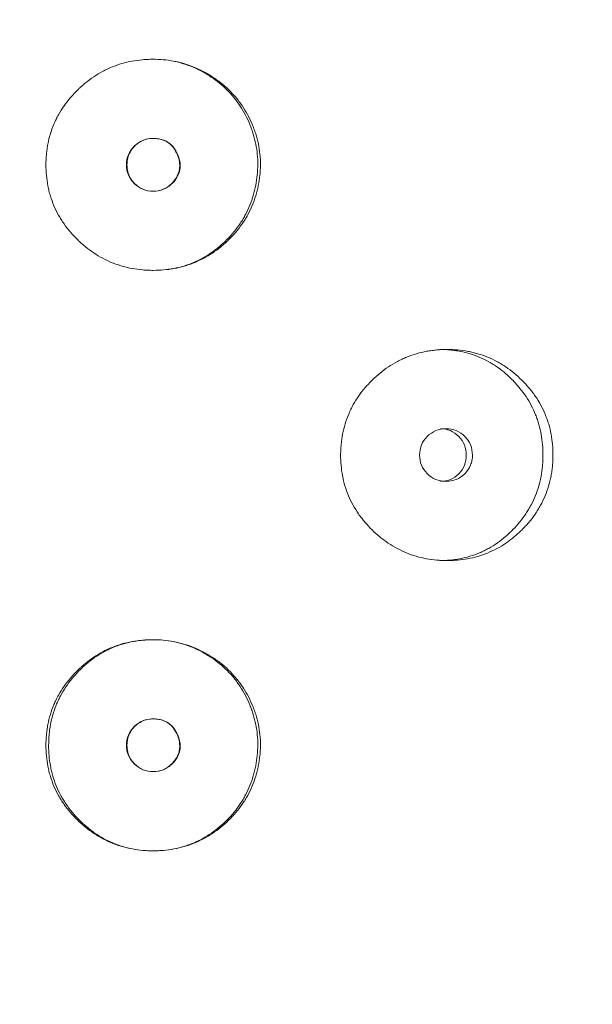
# Model space of a CAD drawing. Header units: millimetres. Extents: x 4 to 1188, y 1 to 840.
# Tile 52 of 203: x 413.54 to 416.64, y 392.1 to 397.43. Entities that reach past the tile are written whole.
import ezdxf

# ---------------------------------------------------------------- set-up
doc = ezdxf.new("R2010")
doc.units = ezdxf.units.MM
doc.layers.add('1', color=7, linetype='Continuous')
doc.styles.add('Arial Unicode MS', font='Arial Unicode MS')
doc.dimstyles.get("Standard").update_dxf_attribs({"dimtxt": 0.18, "dimasz": 0.18, "dimexe": 0.18, "dimexo": 0.0625, "dimgap": 0.09, "dimtad": 0, "dimtih": 1, "dimtoh": 1, "dimdec": 4, "dimzin": 0, "dimdsep": 46, "dimtxsty": 'Standard', "dimcen": 0.09, "dimadec": 0, "dimazin": 0, "dimtfac": 1, "dimtdec": 4, "dimtofl": 0, "dimtmove": 0, "dimatfit": 3, "dimfxl": 0, "dimtolj": 1, "dimtzin": 0, "dimarcsym": 0})

# ---------------------------------------------------------------- blocks, each defined once
blk = doc.blocks.new('_U16')
at = {"layer": '1', "color": 18, "lineweight": 35}
for p, q in [((404.5731, 539.1234), (458.3352, 539.1234)), ((456.3352, 539.1234), (456.3352, 282.0239)), ((425.9743, 282.0239), (458.3352, 282.0239))]:
    blk.add_line(p, q, dxfattribs=at)
at = {"layer": '1', "color": 18, "lineweight": 70}
for points in [[(456.3352, 539.1234), (457.1112, 535.6234), (455.5593, 535.6234)], [(456.3352, 282.0239), (455.5593, 285.5239), (457.1112, 285.5239)]]:
    blk.add_solid(points, dxfattribs=at)
at = {"layer": '1', "color": 18, "linetype": 'Continuous', "lineweight": 13, "insert": (454.2653, 400.0162), "char_height": 5, "attachment_point": 7, "rotation": 90, "line_spacing_factor": 1.047437, "style": 'Arial Unicode MS'}
blk.add_mtext('\\fArial Unicode MS|b0|i0;\\W1.0000;{\\H1.21x;(}1800{\\H1.21x;)}', dxfattribs=at)

msp = doc.modelspace()

# ---------------------------------------------------------------- linework, layer by layer
at = {"layer": '1', "color": 154, "linetype": 'Continuous', "lineweight": 13}
for points, knots in [([(414.8413, 396.6462), (414.8413, 396.6367), (414.841, 396.6272), (414.8399, 396.6082), (414.8392, 396.5987), (414.8362, 396.5704), (414.8333, 396.5517), (414.8286, 396.5283), (414.8276, 396.5237), (414.8255, 396.5144), (414.8221, 396.5006), (414.8133, 396.4687), (414.7973, 396.4246), (414.777, 396.3822), (414.7627, 396.3577), (414.7552, 396.3455), (414.7526, 396.3415), (414.7474, 396.3335), (414.7447, 396.3296), (414.7204, 396.2944), (414.6959, 396.2658), (414.6554, 396.2263), (414.6413, 396.2136), (414.6118, 396.1895), (414.5966, 396.1783), (414.5497, 396.147), (414.5166, 396.1293), (414.4728, 396.1116), (414.4639, 396.1083), (414.4504, 396.1037), (414.4458, 396.1022), (414.4368, 396.0993), (414.4322, 396.0979), (414.4094, 396.0914), (414.3911, 396.0871), (414.3356, 396.0771), (414.298, 396.0739), (414.2552, 396.0739), (414.2505, 396.074), (414.241, 396.0742), (414.2268, 396.0746), (414.2126, 396.0755), (414.1844, 396.078), (414.1471, 396.0829), (414.1104, 396.0915), (414.0831, 396.0993), (414.074, 396.1022), (414.056, 396.1084), (414.0471, 396.1117), (414.0033, 396.1295), (413.9702, 396.1471), (413.9234, 396.1784), (413.9082, 396.1896), (413.8898, 396.2046), (413.8861, 396.2077), (413.8789, 396.2139), (413.8682, 396.2232), (413.8578, 396.2329), (413.8375, 396.2527), (413.8246, 396.2664), (413.8, 396.295), (413.7883, 396.3099), (413.7747, 396.3293), (413.772, 396.3332), (413.7667, 396.3411), (413.7641, 396.3451), (413.7565, 396.3572), (413.742, 396.3816), (413.7296, 396.4068), (413.715, 396.4413), (413.7054, 396.4677), (413.6966, 396.4995), (413.6934, 396.5133), (413.6914, 396.5226), (413.6904, 396.5273), (413.6824, 396.5694), (413.6792, 396.607), (413.6792, 396.6636), (413.68, 396.6825), (413.6822, 396.7062), (413.6826, 396.7109), (413.6837, 396.7203), (413.6855, 396.7345), (413.6878, 396.7484), (413.6967, 396.7947), (413.7074, 396.8306), (413.7257, 396.8741), (413.7297, 396.8827), (413.7359, 396.8955), (413.738, 396.8998), (413.7424, 396.9082), (413.7447, 396.9124), (413.7562, 396.9331), (413.7662, 396.9491), (413.7878, 396.9799), (413.7993, 396.9947), (413.8238, 397.0233), (413.8367, 397.0371), (413.8536, 397.0537), (413.8571, 397.057), (413.864, 397.0635), (413.8745, 397.0731), (413.8852, 397.0824), (413.9071, 397.1003), (413.9372, 397.1228), (413.9775, 397.147), (414.003, 397.1598), (414.0159, 397.1658), (414.0203, 397.1678), (414.029, 397.1716), (414.0333, 397.1734), (414.0728, 397.1894), (414.1088, 397.1998), (414.1642, 397.21), (414.1829, 397.2125), (414.2066, 397.2146), (414.2113, 397.215), (414.2208, 397.2156), (414.2255, 397.2159), (414.2397, 397.2165), (414.2492, 397.2168), (414.2964, 397.2169), (414.3338, 397.2137), (414.3802, 397.205), (414.3895, 397.203), (414.4034, 397.1997), (414.408, 397.1985), (414.4172, 397.1961), (414.4218, 397.1948), (414.4445, 397.1881), (414.4623, 397.1819), (414.4972, 397.1677), (414.5313, 397.1519), (414.5639, 397.1328), (414.5839, 397.1198), (414.5878, 397.1172), (414.5957, 397.1118), (414.6073, 397.1037), (414.6337, 397.0839), (414.655, 397.0654), (414.682, 397.0393), (414.7013, 397.0187), (414.7191, 396.9965), (414.7306, 396.9813), (414.7362, 396.9736), (414.7628, 396.9345), (414.7807, 396.9014), (414.7993, 396.858), (414.8028, 396.8492), (414.8094, 396.8314), (414.8125, 396.8224), (414.8212, 396.7953), (414.826, 396.777), (414.8375, 396.7218), (414.8414, 396.6843), (414.8413, 396.6462)], [0, 0, 0, 0, 0.007812, 0.007812, 0.015625, 0.015625, 0.03125, 0.03125, 0.035156, 0.035156, 0.039062, 0.046875, 0.0625, 0.078125, 0.085937, 0.085937, 0.089844, 0.089844, 0.09375, 0.09375, 0.125, 0.125, 0.140625, 0.140625, 0.15625, 0.15625, 0.1875, 0.1875, 0.195312, 0.195312, 0.199219, 0.199219, 0.203125, 0.203125, 0.21875, 0.21875, 0.25, 0.25, 0.253906, 0.253906, 0.257812, 0.265625, 0.265625, 0.28125, 0.296875, 0.296875, 0.304687, 0.304687, 0.3125, 0.3125, 0.34375, 0.34375, 0.359375, 0.359375, 0.363281, 0.363281, 0.367187, 0.375, 0.375, 0.390625, 0.390625, 0.40625, 0.40625, 0.410156, 0.410156, 0.414062, 0.414062, 0.421875, 0.4375, 0.4375, 0.453125, 0.460937, 0.464844, 0.464844, 0.46875, 0.46875, 0.5, 0.5, 0.515625, 0.515625, 0.519531, 0.519531, 0.523437, 0.53125, 0.53125, 0.5625, 0.5625, 0.570312, 0.570312, 0.574219, 0.574219, 0.578125, 0.578125, 0.59375, 0.59375, 0.609375, 0.609375, 0.625, 0.625, 0.628906, 0.628906, 0.632812, 0.640625, 0.640625, 0.65625, 0.671875, 0.679687, 0.679687, 0.683594, 0.683594, 0.6875, 0.6875, 0.71875, 0.71875, 0.734375, 0.734375, 0.738281, 0.738281, 0.742187, 0.742187, 0.75, 0.75, 0.78125, 0.78125, 0.789062, 0.789062, 0.792969, 0.792969, 0.796875, 0.796875, 0.8125, 0.8125, 0.828125, 0.84375, 0.84375, 0.847656, 0.847656, 0.851562, 0.859375, 0.875, 0.875, 0.890625, 0.898437, 0.898437, 0.90625, 0.90625, 0.9375, 0.9375, 0.945313, 0.945313, 0.953125, 0.953125, 0.96875, 0.96875, 1, 1, 1, 1]), ([(414.3944, 397.201), (414.3953, 397.2008), (414.3963, 397.2005), (414.4063, 397.198), (414.4153, 397.1955), (414.4421, 397.1874), (414.4595, 397.181), (414.4937, 397.1666), (414.5104, 397.1585), (414.5349, 397.1452), (414.543, 397.1405), (414.559, 397.1308), (414.567, 397.1257), (414.6058, 397.0996), (414.6346, 397.0761), (414.6739, 397.0367), (414.6864, 397.0229), (414.7041, 397.0011), (414.7099, 396.9936), (414.7209, 396.9784), (414.7262, 396.9708), (414.7518, 396.9318), (414.7689, 396.8988), (414.7867, 396.8557), (414.7901, 396.8469), (414.7948, 396.8337), (414.7964, 396.8292), (414.7993, 396.8203), (414.8065, 396.798), (414.8122, 396.7755), (414.8232, 396.7209), (414.8269, 396.6839), (414.8268, 396.6462)], [0, 0, 0, 0, 0.003837, 0.003837, 0.040732, 0.040732, 0.114522, 0.114522, 0.188312, 0.188312, 0.225207, 0.225207, 0.262102, 0.262102, 0.409681, 0.409681, 0.483471, 0.483471, 0.520366, 0.520366, 0.557261, 0.557261, 0.704841, 0.704841, 0.741736, 0.741736, 0.760183, 0.760183, 0.77863, 0.85242, 0.85242, 1, 1, 1, 1]), ([(414.1153, 396.6454), (414.1152, 396.6257), (414.1187, 396.6075), (414.1327, 396.574), (414.1431, 396.5588), (414.1859, 396.5166), (414.2204, 396.5026), (414.2802, 396.5026), (414.2987, 396.5061), (414.3242, 396.5165), (414.3323, 396.5209), (414.344, 396.5287), (414.3478, 396.5316), (414.3534, 396.5361), (414.3552, 396.5377), (414.3588, 396.541), (414.3605, 396.5426), (414.3927, 396.5744), (414.4074, 396.6074), (414.4062, 396.6614), (414.402, 396.6801), (414.3856, 396.7194), (414.3751, 396.7358), (414.3498, 396.762), (414.335, 396.7719), (414.3093, 396.7817), (414.3003, 396.7841), (414.2858, 396.7865), (414.2808, 396.7871), (414.2732, 396.7878), (414.2706, 396.7879), (414.2654, 396.7881), (414.2625, 396.7881), (414.2199, 396.7881), (414.1856, 396.7739), (414.1436, 396.7323), (414.133, 396.717), (414.1189, 396.6834), (414.1154, 396.665), (414.1153, 396.6454)], [0, 0, 0, 0, 0.0625, 0.0625, 0.125, 0.125, 0.25, 0.25, 0.3125, 0.3125, 0.34375, 0.34375, 0.359375, 0.359375, 0.367188, 0.367188, 0.375, 0.375, 0.5, 0.5, 0.5625, 0.5625, 0.625, 0.625, 0.6875, 0.6875, 0.71875, 0.71875, 0.734375, 0.734375, 0.742188, 0.742188, 0.75, 0.75, 0.875, 0.875, 0.9375, 0.9375, 1, 1, 1, 1]), ([(414.1181, 396.6454), (414.118, 396.6328), (414.1208, 396.6081), (414.135, 396.5733), (414.162, 396.539), (414.2037, 396.5094), (414.26, 396.4992), (414.3162, 396.5091), (414.3556, 396.5373), (414.3801, 396.5663), (414.3943, 396.5908), (414.4025, 396.6168), (414.4048, 396.6439), (414.4011, 396.672), (414.3904, 396.7045), (414.3721, 396.7386), (414.3416, 396.7681), (414.303, 396.7851), (414.2622, 396.7897), (414.2226, 396.7853), (414.1878, 396.7707), (414.1585, 396.7473), (414.1353, 396.7177), (414.121, 396.6828), (414.1181, 396.658), (414.1181, 396.6454)], [0, 0, 0, 0, 0.04197, 0.082421, 0.124387, 0.186909, 0.249038, 0.311017, 0.373176, 0.406834, 0.437878, 0.467535, 0.497202, 0.528278, 0.561984, 0.611636, 0.656502, 0.701235, 0.750529, 0.79266, 0.833212, 0.875248, 0.917152, 0.957748, 1, 1, 1, 1]), ([(414.8268, 396.6462), (414.8267, 396.6274), (414.8257, 396.6087), (414.8219, 396.5714), (414.8192, 396.5529), (414.8147, 396.5298), (414.8137, 396.5252), (414.8117, 396.516), (414.8085, 396.5023), (414.8001, 396.4708), (414.7849, 396.427), (414.7654, 396.3849), (414.7517, 396.3604), (414.7445, 396.3483), (414.742, 396.3443), (414.737, 396.3363), (414.7345, 396.3324), (414.7111, 396.2973), (414.6874, 396.2685), (414.6547, 396.2354), (414.648, 396.2289), (414.6343, 396.2162), (414.6273, 396.2099), (414.6057, 396.1917), (414.5909, 396.1803), (414.5451, 396.1486), (414.5086, 396.1283), (414.4695, 396.1125), (414.4608, 396.1091), (414.4563, 396.1075), (414.4431, 396.1027), (414.4342, 396.0998), (414.4073, 396.0918), (414.38, 396.0852), (414.3523, 396.0807), (414.3429, 396.0795)], [0, 0, 0, 0, 0.068908, 0.068908, 0.137817, 0.137817, 0.155044, 0.155044, 0.172271, 0.206725, 0.275634, 0.344542, 0.378997, 0.378997, 0.396224, 0.396224, 0.413451, 0.413451, 0.551268, 0.551268, 0.585722, 0.585722, 0.620176, 0.620176, 0.689085, 0.689085, 0.826902, 0.844129, 0.844129, 0.861356, 0.861356, 0.89581, 0.89581, 0.964719, 1, 1, 1, 1]), ([(416.4259, 395.0738), (416.4259, 395.0715), (416.4259, 395.0691), (416.4259, 395.0643), (416.4258, 395.0572), (416.4252, 395.0405), (416.4237, 395.0167), (416.4215, 394.9978), (416.4196, 394.9836), (416.4188, 394.9789), (416.4173, 394.9695), (416.4165, 394.9649), (416.4085, 394.923), (416.3978, 394.8871), (416.3761, 394.8353), (416.3679, 394.8183), (416.3565, 394.7976), (416.3541, 394.7934), (416.3493, 394.7852), (416.342, 394.7731), (416.3342, 394.7612), (416.3182, 394.7381), (416.3067, 394.7232), (416.2886, 394.7018), (416.2823, 394.6948), (416.2696, 394.6811), (416.2631, 394.6743), (416.2497, 394.6611), (416.2429, 394.6546), (416.2324, 394.6451), (416.2288, 394.642), (416.2217, 394.6358), (416.2181, 394.6328), (416.2, 394.6178), (416.1851, 394.6066), (416.1388, 394.5754), (416.106, 394.5577), (416.0667, 394.5417), (416.0623, 394.5399), (416.0534, 394.5366), (416.0402, 394.5319), (416.0268, 394.5276), (416, 394.5199), (415.9819, 394.5156), (415.9453, 394.509), (415.9269, 394.5065), (415.8989, 394.5041), (415.8896, 394.5035), (415.8755, 394.5029), (415.8707, 394.5027), (415.8613, 394.5026), (415.8566, 394.5025), (415.8143, 394.5025), (415.7771, 394.5057), (415.7218, 394.5159), (415.7035, 394.5202), (415.6671, 394.5309), (415.6494, 394.5371), (415.5975, 394.5584), (415.5565, 394.5804), (415.5181, 394.6077), (415.5029, 394.6191), (415.4954, 394.6249), (415.4735, 394.643), (415.4595, 394.6556), (415.4326, 394.682), (415.4197, 394.6958), (415.4014, 394.7173), (415.3924, 394.7283), (415.3838, 394.7397), (415.3782, 394.7473), (415.3754, 394.7512), (415.3509, 394.7863), (415.3327, 394.8191), (415.3109, 394.8709), (415.3029, 394.8931), (415.2964, 394.9159), (415.2939, 394.925), (415.2927, 394.9297), (415.2894, 394.9436), (415.2874, 394.9528), (415.2786, 394.9994), (415.2747, 395.0464), (415.2758, 395.0937), (415.2767, 395.1127), (415.2774, 395.1222), (415.28, 395.1506), (415.2827, 395.1693), (415.2934, 395.2247), (415.3042, 395.2607), (415.321, 395.3001), (415.3229, 395.3045), (415.3269, 395.3131), (415.333, 395.326), (415.3395, 395.3386), (415.3533, 395.3632), (415.3633, 395.3791), (415.3848, 395.4098), (415.3963, 395.4246), (415.4147, 395.4461), (415.421, 395.4531), (415.4307, 395.4635), (415.434, 395.4669), (415.4407, 395.4737), (415.444, 395.477), (415.4744, 395.5068), (415.5034, 395.5307), (415.5502, 395.5621), (415.5664, 395.5718), (415.5873, 395.5829), (415.5915, 395.5851), (415.6, 395.5893), (415.6042, 395.5913), (415.617, 395.5973), (415.6256, 395.601), (415.6689, 395.6185), (415.7046, 395.6288), (415.7506, 395.6372), (415.7645, 395.6394), (415.7785, 395.6411), (415.7878, 395.6421), (415.7925, 395.6426), (415.816, 395.6446), (415.8347, 395.6454), (415.8908, 395.6454), (415.928, 395.6423), (415.9697, 395.6345), (415.9743, 395.6336), (415.9835, 395.6317), (415.9972, 395.6286), (416.0288, 395.6202), (416.0726, 395.6049), (416.1145, 395.585), (416.1429, 395.5688), (416.1548, 395.5613), (416.1628, 395.5562), (416.1667, 395.5536), (416.2018, 395.5298), (416.2305, 395.5058), (416.2704, 395.4663), (416.2832, 395.4525), (416.2984, 395.4344), (416.3015, 395.4308), (416.3074, 395.4234), (416.3161, 395.4123), (416.3244, 395.4009), (416.351, 395.3624), (416.369, 395.3296), (416.3872, 395.2861), (416.3906, 395.2772), (416.3969, 395.2593), (416.3999, 395.2502), (416.4079, 395.2231), (416.4123, 395.2048), (416.4226, 395.1494), (416.4259, 395.1119), (416.4259, 395.0738)], [0, 0, 0, 0, 0.001953, 0.001953, 0.003906, 0.007813, 0.015625, 0.023438, 0.023438, 0.027344, 0.027344, 0.03125, 0.03125, 0.0625, 0.0625, 0.078125, 0.078125, 0.082031, 0.082031, 0.085938, 0.09375, 0.09375, 0.109375, 0.109375, 0.117188, 0.117188, 0.125, 0.125, 0.132813, 0.132813, 0.136719, 0.136719, 0.140625, 0.140625, 0.15625, 0.15625, 0.1875, 0.1875, 0.191406, 0.191406, 0.195313, 0.203125, 0.203125, 0.21875, 0.21875, 0.234375, 0.234375, 0.242188, 0.242188, 0.246094, 0.246094, 0.25, 0.25, 0.28125, 0.28125, 0.296875, 0.296875, 0.3125, 0.3125, 0.34375, 0.351563, 0.351563, 0.359375, 0.359375, 0.375, 0.375, 0.390625, 0.390625, 0.398438, 0.402344, 0.402344, 0.40625, 0.40625, 0.4375, 0.4375, 0.453125, 0.457031, 0.457031, 0.460938, 0.460938, 0.46875, 0.46875, 0.5, 0.507813, 0.507813, 0.515625, 0.515625, 0.53125, 0.53125, 0.5625, 0.5625, 0.566406, 0.566406, 0.570313, 0.578125, 0.578125, 0.59375, 0.59375, 0.609375, 0.609375, 0.617188, 0.617188, 0.621094, 0.621094, 0.625, 0.625, 0.65625, 0.65625, 0.671875, 0.671875, 0.675781, 0.675781, 0.679688, 0.679688, 0.6875, 0.6875, 0.71875, 0.71875, 0.726563, 0.730469, 0.730469, 0.734375, 0.734375, 0.75, 0.75, 0.78125, 0.78125, 0.785156, 0.785156, 0.789063, 0.796875, 0.8125, 0.828125, 0.835938, 0.839844, 0.839844, 0.84375, 0.84375, 0.875, 0.875, 0.890625, 0.890625, 0.894531, 0.894531, 0.898438, 0.90625, 0.90625, 0.9375, 0.9375, 0.945313, 0.945313, 0.953125, 0.953125, 0.96875, 0.96875, 1, 1, 1, 1]), ([(415.8132, 395.6454), (415.8134, 395.6454), (415.8137, 395.6454), (415.8323, 395.6453), (415.8507, 395.6445), (415.8783, 395.642), (415.8921, 395.6404), (415.9059, 395.6383), (415.9151, 395.6368), (415.9196, 395.6359), (415.9606, 395.628), (416.0132, 395.612), (416.0709, 395.5836), (416.0948, 395.5693), (416.1106, 395.5594), (416.1183, 395.5542), (416.141, 395.5382), (416.1555, 395.5268), (416.1835, 395.5027), (416.1969, 395.49), (416.2163, 395.4701), (416.2258, 395.4599), (416.2349, 395.4494), (416.241, 395.4423), (416.244, 395.4387), (416.2587, 395.4206), (416.2697, 395.4057), (416.3003, 395.3596), (416.3176, 395.3269), (416.3332, 395.2879), (416.3349, 395.2836), (416.3381, 395.2748), (416.3397, 395.2703), (416.3442, 395.257), (416.347, 395.2481), (416.3547, 395.2212), (416.3588, 395.2032), (416.3687, 395.1485), (416.3718, 395.1114), (416.3718, 395.0738)], [0, 0, 0, 0, 0.000687, 0.000687, 0.063144, 0.063144, 0.094373, 0.109987, 0.109987, 0.125601, 0.125601, 0.250515, 0.312972, 0.344201, 0.344201, 0.375429, 0.375429, 0.437886, 0.437886, 0.500344, 0.500344, 0.531572, 0.547186, 0.547186, 0.562801, 0.562801, 0.625258, 0.625258, 0.750172, 0.750172, 0.765786, 0.765786, 0.7814, 0.7814, 0.812629, 0.812629, 0.875086, 0.875086, 1, 1, 1, 1]), ([(415.7032, 395.0739), (415.7031, 395.0543), (415.7065, 395.0361), (415.7204, 395.0026), (415.7307, 394.9874), (415.759, 394.9593), (415.7746, 394.9487), (415.8084, 394.9347), (415.8265, 394.9311), (415.8861, 394.9311), (415.9198, 394.945), (415.9618, 394.987), (415.9723, 395.0024), (415.9828, 395.0276), (415.9854, 395.0363), (415.9888, 395.0545), (415.9897, 395.0639), (415.9896, 395.0936), (415.9861, 395.112), (415.9757, 395.1372), (415.9714, 395.1452), (415.961, 395.1605), (415.9551, 395.1676), (415.9339, 395.1887), (415.9184, 395.1992), (415.8846, 395.2133), (415.8665, 395.2167), (415.8068, 395.2167), (415.7728, 395.2025), (415.7173, 395.147), (415.7033, 395.1132), (415.7032, 395.0739)], [0, 0, 0, 0, 0.0625, 0.0625, 0.125, 0.125, 0.1875, 0.1875, 0.25, 0.25, 0.375, 0.375, 0.4375, 0.4375, 0.46875, 0.46875, 0.5, 0.5, 0.5625, 0.5625, 0.59375, 0.59375, 0.625, 0.625, 0.6875, 0.6875, 0.75, 0.75, 0.875, 0.875, 1, 1, 1, 1]), ([(415.8158, 394.9311), (415.8158, 394.9311), (415.8344, 394.9311), (415.8715, 394.9378), (415.9177, 394.9707), (415.9499, 395.0176), (415.9596, 395.0739), (415.9499, 395.1301), (415.9177, 395.1771), (415.8717, 395.21), (415.8347, 395.2167), (415.8162, 395.2167)], [0, 0, 0, 0, 0.000012, 0.12511, 0.250076, 0.375335, 0.500181, 0.625927, 0.750257, 0.875891, 1, 1, 1, 1]), ([(416.3718, 395.0738), (416.3718, 395.0715), (416.3718, 395.0691), (416.3717, 395.0644), (416.3716, 395.0574), (416.3711, 395.0409), (416.3696, 395.0175), (416.3676, 394.9988), (416.3657, 394.9848), (416.365, 394.9801), (416.3636, 394.9708), (416.3628, 394.9662), (416.3553, 394.9248), (416.3451, 394.8892), (416.3243, 394.8377), (416.3165, 394.8209), (416.3055, 394.8002), (416.3033, 394.7961), (416.2987, 394.7879), (416.2916, 394.7758), (416.2841, 394.764), (416.2583, 394.7253), (416.2348, 394.6968), (416.2024, 394.6635), (416.1958, 394.657), (416.1856, 394.6474), (416.1821, 394.6443), (416.1752, 394.6381), (416.1717, 394.635), (416.1541, 394.6199), (416.125, 394.5972), (416.086, 394.5727), (416.0574, 394.5578), (416.0448, 394.5518), (416.0363, 394.548), (416.032, 394.5461), (415.9934, 394.5298), (415.9582, 394.5194), (415.9041, 394.5091), (415.8813, 394.506), (415.8582, 394.5042), (415.849, 394.5035), (415.8443, 394.5033), (415.8307, 394.5027), (415.8218, 394.5025), (415.8129, 394.5025)], [0, 0, 0, 0, 0.007822, 0.007822, 0.015644, 0.031287, 0.062574, 0.093861, 0.093861, 0.109505, 0.109505, 0.125149, 0.125149, 0.250297, 0.250297, 0.312872, 0.312872, 0.328515, 0.328515, 0.344159, 0.375446, 0.375446, 0.500594, 0.500594, 0.531882, 0.531882, 0.547525, 0.547525, 0.563169, 0.563169, 0.625743, 0.688317, 0.719605, 0.735248, 0.735248, 0.750892, 0.750892, 0.87604, 0.87604, 0.938615, 0.954258, 0.954258, 0.969902, 0.969902, 1, 1, 1, 1]), ([(414.8413, 393.5034), (414.8413, 393.4938), (414.841, 393.4843), (414.8399, 393.4653), (414.8392, 393.4559), (414.8362, 393.4276), (414.8333, 393.4088), (414.8286, 393.3855), (414.8276, 393.3808), (414.8255, 393.3716), (414.8221, 393.3577), (414.8133, 393.3259), (414.7973, 393.2817), (414.777, 393.2394), (414.7627, 393.2148), (414.7552, 393.2027), (414.7526, 393.1987), (414.7474, 393.1907), (414.7447, 393.1867), (414.7204, 393.1516), (414.6959, 393.123), (414.6554, 393.0834), (414.6413, 393.0708), (414.6118, 393.0467), (414.5966, 393.0354), (414.5497, 393.0041), (414.5166, 392.9865), (414.4728, 392.9688), (414.4639, 392.9655), (414.4504, 392.9608), (414.4458, 392.9593), (414.4368, 392.9565), (414.4322, 392.9551), (414.4094, 392.9486), (414.3911, 392.9443), (414.3356, 392.9342), (414.298, 392.9311), (414.2552, 392.9311), (414.2505, 392.9311), (414.241, 392.9313), (414.2268, 392.9318), (414.2126, 392.9327), (414.1844, 392.9351), (414.1471, 392.9401), (414.1104, 392.9486), (414.0831, 392.9565), (414.074, 392.9593), (414.056, 392.9656), (414.0471, 392.9689), (414.0033, 392.9866), (413.9702, 393.0043), (413.9234, 393.0355), (413.9082, 393.0468), (413.8898, 393.0618), (413.8861, 393.0648), (413.8789, 393.071), (413.8682, 393.0804), (413.8578, 393.0901), (413.8375, 393.1098), (413.8246, 393.1236), (413.8, 393.1522), (413.7883, 393.167), (413.7747, 393.1864), (413.772, 393.1904), (413.7667, 393.1983), (413.7641, 393.2023), (413.7565, 393.2143), (413.742, 393.2387), (413.7296, 393.264), (413.715, 393.2984), (413.7054, 393.3248), (413.6966, 393.3566), (413.6934, 393.3705), (413.6914, 393.3798), (413.6904, 393.3844), (413.6824, 393.4265), (413.6792, 393.4641), (413.6792, 393.5207), (413.68, 393.5396), (413.6822, 393.5633), (413.6826, 393.568), (413.6837, 393.5775), (413.6855, 393.5916), (413.6878, 393.6056), (413.6967, 393.6518), (413.7074, 393.6878), (413.7257, 393.7312), (413.7297, 393.7398), (413.7359, 393.7527), (413.738, 393.7569), (413.7424, 393.7654), (413.7447, 393.7695), (413.7562, 393.7903), (413.7662, 393.8062), (413.7878, 393.837), (413.7993, 393.8519), (413.8238, 393.8805), (413.8367, 393.8942), (413.8536, 393.9109), (413.8571, 393.9142), (413.864, 393.9207), (413.8745, 393.9303), (413.8852, 393.9395), (413.9071, 393.9574), (413.9372, 393.9799), (413.9775, 394.0042), (414.003, 394.0169), (414.0159, 394.023), (414.0203, 394.0249), (414.029, 394.0287), (414.0333, 394.0306), (414.0728, 394.0466), (414.1088, 394.0569), (414.1642, 394.0672), (414.1829, 394.0697), (414.2066, 394.0718), (414.2113, 394.0722), (414.2208, 394.0728), (414.2255, 394.0731), (414.2397, 394.0737), (414.2492, 394.0739), (414.2964, 394.074), (414.3338, 394.0708), (414.3802, 394.0621), (414.3895, 394.0601), (414.4034, 394.0568), (414.408, 394.0556), (414.4172, 394.0532), (414.4218, 394.0519), (414.4445, 394.0452), (414.4623, 394.039), (414.4972, 394.0249), (414.5313, 394.009), (414.5639, 393.9899), (414.5839, 393.977), (414.5878, 393.9743), (414.5957, 393.969), (414.6073, 393.9609), (414.6337, 393.941), (414.655, 393.9225), (414.682, 393.8965), (414.7013, 393.8759), (414.7191, 393.8537), (414.7306, 393.8385), (414.7362, 393.8308), (414.7628, 393.7917), (414.7807, 393.7585), (414.7993, 393.7151), (414.8028, 393.7063), (414.8094, 393.6886), (414.8125, 393.6795), (414.8212, 393.6524), (414.826, 393.6342), (414.8375, 393.5789), (414.8414, 393.5415), (414.8413, 393.5034)], [0, 0, 0, 0, 0.007812, 0.007812, 0.015625, 0.015625, 0.03125, 0.03125, 0.035156, 0.035156, 0.039062, 0.046875, 0.0625, 0.078125, 0.085937, 0.085937, 0.089844, 0.089844, 0.09375, 0.09375, 0.125, 0.125, 0.140625, 0.140625, 0.15625, 0.15625, 0.1875, 0.1875, 0.195312, 0.195312, 0.199219, 0.199219, 0.203125, 0.203125, 0.21875, 0.21875, 0.25, 0.25, 0.253906, 0.253906, 0.257812, 0.265625, 0.265625, 0.28125, 0.296875, 0.296875, 0.304687, 0.304687, 0.3125, 0.3125, 0.34375, 0.34375, 0.359375, 0.359375, 0.363281, 0.363281, 0.367187, 0.375, 0.375, 0.390625, 0.390625, 0.40625, 0.40625, 0.410156, 0.410156, 0.414062, 0.414062, 0.421875, 0.4375, 0.4375, 0.453125, 0.460937, 0.464844, 0.464844, 0.46875, 0.46875, 0.5, 0.5, 0.515625, 0.515625, 0.519531, 0.519531, 0.523437, 0.53125, 0.53125, 0.5625, 0.5625, 0.570312, 0.570312, 0.574219, 0.574219, 0.578125, 0.578125, 0.59375, 0.59375, 0.609375, 0.609375, 0.625, 0.625, 0.628906, 0.628906, 0.632812, 0.640625, 0.640625, 0.65625, 0.671875, 0.679687, 0.679687, 0.683594, 0.683594, 0.6875, 0.6875, 0.71875, 0.71875, 0.734375, 0.734375, 0.738281, 0.738281, 0.742187, 0.742187, 0.75, 0.75, 0.78125, 0.78125, 0.789062, 0.789062, 0.792969, 0.792969, 0.796875, 0.796875, 0.8125, 0.8125, 0.828125, 0.84375, 0.84375, 0.847656, 0.847656, 0.851562, 0.859375, 0.875, 0.875, 0.890625, 0.898437, 0.898437, 0.90625, 0.90625, 0.9375, 0.9375, 0.945312, 0.945312, 0.953125, 0.953125, 0.96875, 0.96875, 1, 1, 1, 1]), ([(414.8268, 393.5034), (414.8267, 393.4845), (414.8257, 393.4658), (414.8219, 393.4285), (414.8192, 393.41), (414.8147, 393.3869), (414.8137, 393.3823), (414.8117, 393.3732), (414.8085, 393.3595), (414.8001, 393.3279), (414.7849, 393.2841), (414.7654, 393.242), (414.7517, 393.2176), (414.7445, 393.2055), (414.742, 393.2014), (414.737, 393.1935), (414.7345, 393.1895), (414.7111, 393.1544), (414.6874, 393.1257), (414.6547, 393.0925), (414.648, 393.086), (414.6343, 393.0733), (414.6273, 393.0671), (414.6057, 393.0488), (414.5909, 393.0375), (414.5451, 393.0057), (414.5086, 392.9855), (414.4695, 392.9697), (414.4608, 392.9663), (414.4563, 392.9646), (414.4431, 392.9599), (414.4342, 392.957), (414.4073, 392.949), (414.3712, 392.9403), (414.3252, 392.9339), (414.2926, 392.9318), (414.2786, 392.9313), (414.2692, 392.9311), (414.2645, 392.9311), (414.2223, 392.9311), (414.1852, 392.9343), (414.1303, 392.9447), (414.1122, 392.9491), (414.0897, 392.9559), (414.0852, 392.9573), (414.0763, 392.9602), (414.063, 392.9648), (414.05, 392.9699), (414.0072, 392.9879), (413.9748, 393.0058), (413.9367, 393.0323), (413.9254, 393.0405), (413.9144, 393.0492), (413.9071, 393.0551), (413.9034, 393.0581), (413.8855, 393.0732), (413.8719, 393.086), (413.8456, 393.1124), (413.8331, 393.1262), (413.8094, 393.1549), (413.7981, 393.1698), (413.7849, 393.1892), (413.7823, 393.1932), (413.7773, 393.2011), (413.7698, 393.213), (413.7629, 393.2251), (413.7497, 393.2496), (413.7418, 393.2664), (413.7278, 393.3005), (413.7187, 393.3267), (413.7103, 393.3582), (413.7073, 393.3719), (413.7053, 393.3811), (413.7044, 393.3858), (413.6967, 393.4273), (413.6937, 393.4644), (413.6937, 393.5203), (413.6945, 393.539), (413.6965, 393.5623), (413.697, 393.567), (413.698, 393.5764), (413.6997, 393.5903), (413.7019, 393.6041), (413.7103, 393.6499), (413.7205, 393.6855), (413.738, 393.7286), (413.7417, 393.7372), (413.7477, 393.7499), (413.7497, 393.7542), (413.754, 393.7626), (413.7561, 393.7667), (413.7671, 393.7874), (413.7768, 393.8034), (413.8079, 393.8496), (413.8316, 393.8782), (413.8612, 393.9083), (413.8645, 393.9116), (413.8712, 393.9181), (413.8814, 393.9278), (413.8918, 393.9371), (413.9131, 393.9552), (413.9425, 393.978), (413.978, 394.0002), (413.9986, 394.0113), (414.007, 394.0156), (414.0112, 394.0177), (414.0238, 394.0239), (414.0324, 394.0277), (414.0753, 394.0459), (414.1108, 394.0565), (414.1564, 394.0652), (414.1701, 394.0675), (414.184, 394.0693), (414.1933, 394.0704), (414.198, 394.0709), (414.2214, 394.073), (414.2401, 394.0739), (414.2959, 394.074), (414.3375, 394.0703), (414.3789, 394.0617), (414.3881, 394.0597), (414.3926, 394.0586), (414.4063, 394.0552), (414.4153, 394.0527), (414.4421, 394.0445), (414.4595, 394.0382), (414.4937, 394.0237), (414.5104, 394.0157), (414.5349, 394.0023), (414.543, 393.9977), (414.559, 393.9879), (414.567, 393.9829), (414.6058, 393.9567), (414.6346, 393.9332), (414.6739, 393.8939), (414.6864, 393.88), (414.7041, 393.8582), (414.7099, 393.8507), (414.7209, 393.8356), (414.7262, 393.8279), (414.7518, 393.7889), (414.7689, 393.7559), (414.7867, 393.7128), (414.7901, 393.7041), (414.7948, 393.6908), (414.7964, 393.6864), (414.7993, 393.6775), (414.8065, 393.6551), (414.8122, 393.6326), (414.8232, 393.578), (414.8269, 393.541), (414.8268, 393.5034)], [0, 0, 0, 0, 0.015625, 0.015625, 0.03125, 0.03125, 0.035156, 0.035156, 0.039062, 0.046875, 0.0625, 0.078125, 0.085937, 0.085937, 0.089844, 0.089844, 0.09375, 0.09375, 0.125, 0.125, 0.132812, 0.132812, 0.140625, 0.140625, 0.15625, 0.15625, 0.1875, 0.191406, 0.191406, 0.195312, 0.195312, 0.203125, 0.203125, 0.21875, 0.234375, 0.242187, 0.246094, 0.246094, 0.25, 0.25, 0.28125, 0.28125, 0.296875, 0.296875, 0.300781, 0.300781, 0.304687, 0.3125, 0.3125, 0.34375, 0.34375, 0.351562, 0.355469, 0.355469, 0.359375, 0.359375, 0.375, 0.375, 0.390625, 0.390625, 0.40625, 0.40625, 0.410156, 0.410156, 0.414062, 0.421875, 0.421875, 0.4375, 0.4375, 0.453125, 0.460937, 0.464844, 0.464844, 0.46875, 0.46875, 0.5, 0.5, 0.515625, 0.515625, 0.519531, 0.519531, 0.523437, 0.53125, 0.53125, 0.5625, 0.5625, 0.570312, 0.570312, 0.574219, 0.574219, 0.578125, 0.578125, 0.59375, 0.59375, 0.625, 0.625, 0.628906, 0.628906, 0.632812, 0.640625, 0.640625, 0.65625, 0.671875, 0.675781, 0.675781, 0.679687, 0.679687, 0.6875, 0.6875, 0.71875, 0.71875, 0.726562, 0.730469, 0.730469, 0.734375, 0.734375, 0.75, 0.75, 0.78125, 0.785156, 0.785156, 0.789062, 0.789062, 0.796875, 0.796875, 0.8125, 0.8125, 0.828125, 0.828125, 0.835937, 0.835937, 0.84375, 0.84375, 0.875, 0.875, 0.890625, 0.890625, 0.898437, 0.898437, 0.90625, 0.90625, 0.9375, 0.9375, 0.945312, 0.945312, 0.949219, 0.949219, 0.953125, 0.96875, 0.96875, 1, 1, 1, 1]), ([(414.1153, 393.5025), (414.1152, 393.4829), (414.1187, 393.4647), (414.1327, 393.4312), (414.1431, 393.416), (414.1859, 393.3738), (414.2204, 393.3597), (414.2802, 393.3597), (414.2987, 393.3632), (414.3242, 393.3737), (414.3323, 393.378), (414.344, 393.3859), (414.3478, 393.3887), (414.3534, 393.3933), (414.3552, 393.3949), (414.3588, 393.3981), (414.3605, 393.3997), (414.3927, 393.4315), (414.4074, 393.4645), (414.4062, 393.5186), (414.402, 393.5372), (414.3856, 393.5766), (414.3751, 393.593), (414.3498, 393.6192), (414.335, 393.629), (414.3093, 393.6388), (414.3003, 393.6412), (414.2858, 393.6437), (414.2808, 393.6443), (414.2732, 393.6449), (414.2706, 393.645), (414.2654, 393.6452), (414.2625, 393.6453), (414.2199, 393.6452), (414.1856, 393.6311), (414.1436, 393.5895), (414.133, 393.5741), (414.1189, 393.5405), (414.1154, 393.5221), (414.1153, 393.5025)], [0, 0, 0, 0, 0.0625, 0.0625, 0.125, 0.125, 0.25, 0.25, 0.3125, 0.3125, 0.34375, 0.34375, 0.359375, 0.359375, 0.367188, 0.367188, 0.375, 0.375, 0.5, 0.5, 0.5625, 0.5625, 0.625, 0.625, 0.6875, 0.6875, 0.71875, 0.71875, 0.734375, 0.734375, 0.742188, 0.742188, 0.75, 0.75, 0.875, 0.875, 0.9375, 0.9375, 1, 1, 1, 1]), ([(414.1181, 393.5025), (414.118, 393.4899), (414.1208, 393.4652), (414.135, 393.4304), (414.162, 393.3961), (414.2037, 393.3665), (414.26, 393.3564), (414.3162, 393.3662), (414.3556, 393.3945), (414.3801, 393.4234), (414.3943, 393.448), (414.4025, 393.4739), (414.4048, 393.501), (414.4011, 393.5291), (414.3904, 393.5617), (414.3721, 393.5958), (414.3416, 393.6252), (414.303, 393.6423), (414.2622, 393.6468), (414.2226, 393.6424), (414.1878, 393.6279), (414.1585, 393.6044), (414.1353, 393.5749), (414.121, 393.54), (414.1181, 393.5152), (414.1181, 393.5025)], [0, 0, 0, 0, 0.04197, 0.082421, 0.124387, 0.186909, 0.249038, 0.311017, 0.373176, 0.406834, 0.437878, 0.467535, 0.497202, 0.528278, 0.561984, 0.611636, 0.656502, 0.701235, 0.750529, 0.79266, 0.833212, 0.875248, 0.917152, 0.957748, 1, 1, 1, 1])]:
    msp.add_open_spline(points, degree=3, knots=knots, dxfattribs=at)

# ---------------------------------------------------------------- dimensions: what is measured, and where the dimension line sits
at = {"layer": '1', "color": 18, "linetype": 'Continuous', "lineweight": 13}
dim = msp.add_linear_dim(base=(456.3352, 282.0239), p1=(367.888, 539.1234), p2=(414.26, 282.0239), angle=90, dimstyle='Standard', override={"dimtxt": 5, "dimasz": 3.5, "dimexe": 2, "dimexo": 1, "dimgap": 2.5, "dimtad": 1, "dimtih": 0, "dimtoh": 0, "dimdec": 0, "dimlfac": 7, "dimzin": 8, "dimdsep": 44, "dimlunit": 2, "dimpost": '(<>)', "dimtxsty": 'Arial Unicode MS', "dimsah": 1, "dimse1": 0, "dimse2": 0, "dimsd1": 0, "dimsd2": 0, "dimclrd": 18, "dimclre": 18, "dimclrt": 18, "dimtm": -0.1, "dimtfac": 0.4, "dimtdec": 2, "dimtofl": 1, "dimtmove": 0, "dimtzin": 8, "dimlwd": 35, "dimlwe": 35}, dxfattribs=at)
dim.commit()
dim.dimension.update_dxf_attribs({"geometry": '_U16', "text_midpoint": (456.3352, 410.5737), "dimtype": 160})

doc.saveas('drawing.dxf')
